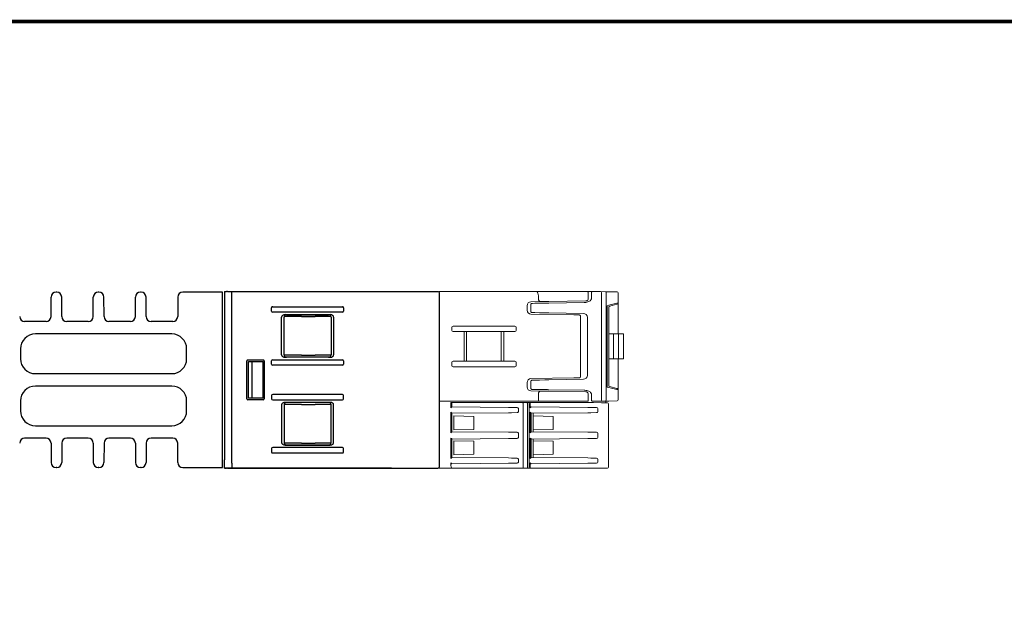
# Model space of a CAD drawing. Header units: millimetres. Extents: x -556 to 0, y 0 to 403.
# Tile 17 of 57: x -388 to -189, y 282 to 403. Entities that reach past the tile are written whole.
import ezdxf

# ---------------------------------------------------------------- set-up
doc = ezdxf.new("R2010")
doc.units = ezdxf.units.MM
doc.header["$LTSCALE"] = 2

# ---------------------------------------------------------------- blocks, each defined once
blk = doc.blocks.new('CGI0800-02')
for p, q in [((-381.44306731, 343.47194244), (-381.41539318, 347.43590496)), ((-380.28458245, 348.4289237), (-380.41541755, 348.4289237)), ((-379.25693269, 343.47194244), (-379.28460682, 347.43590496)), ((-372.94306731, 343.47194244), (-372.91539318, 347.43590496)), ((-371.78458245, 348.4289237), (-371.91541755, 348.4289237)), ((-370.75693269, 343.47194244), (-370.78460682, 347.43590496)), ((-364.44306731, 343.47194244), (-364.41539318, 347.43590496)), ((-363.28458245, 348.4289237), (-363.41541755, 348.4289237)), ((-362.25693269, 343.47194244), (-362.28460682, 347.43590496)), ((-355.9, 347.4289237), (-355.9, 343.4789237)), ((-346.9, 348.4289237), (-354.9, 348.4289237)), ((-346.9, 313.0289237), (-346.9, 348.4289237)), ((-382.44304294, 342.4789237), (-386.75695706, 342.4789237)), ((-373.94304294, 342.4789237), (-378.25695706, 342.4789237)), ((-365.44304294, 342.4789237), (-369.75695706, 342.4789237)), ((-356.9, 342.4789237), (-361.25695706, 342.4789237)), ((-357.1, 339.9789237), (-384.6, 339.9789237)), ((-387.6, 336.9789237), (-387.6, 334.9789237)), ((-354.1, 334.9789237), (-354.1, 336.9789237)), ((-384.6, 331.9789237), (-357.1, 331.9789237)), ((-357.1, 329.4789237), (-384.6, 329.4789237)), ((-387.6, 326.4789237), (-387.6, 324.4789237)), ((-354.1, 324.4789237), (-354.1, 326.4789237)), ((-384.6, 321.4789237), (-357.1, 321.4789237)), ((-382.44304294, 318.9789237), (-386.75695706, 318.9789237)), ((-381.44306731, 317.98590496), (-381.41539318, 314.02194244)), ((-379.25693269, 317.98590496), (-379.28460682, 314.02194244)), ((-373.94304294, 318.9789237), (-378.25695706, 318.9789237)), ((-372.94306731, 317.98590496), (-372.91539318, 314.02194244)), ((-370.75693269, 317.98590496), (-370.78460682, 314.02194244)), ((-365.44304294, 318.9789237), (-369.75695706, 318.9789237)), ((-364.44306731, 317.98590496), (-364.41539318, 314.02194244)), ((-362.25693269, 317.98590496), (-362.28460682, 314.02194244)), ((-356.9, 318.9789237), (-361.25695706, 318.9789237)), ((-355.9, 314.0289237), (-355.9, 317.9789237)), ((-380.28458245, 313.0289237), (-380.41541755, 313.0289237)), ((-371.78458245, 313.0289237), (-371.91541755, 313.0289237)), ((-363.28458245, 313.0289237), (-363.41541755, 313.0289237)), ((-354.9, 313.0289237), (-346.9, 313.0289237))]:
    blk.add_line(p, q)
at = {"extrusion": (1, 4.28626e-16, -2.22045e-16)}
blk.add_line((-346.9, 313.0289237), (-346.9, 348.4289237), dxfattribs=at)
at = {"extrusion": (1, 3.06162e-16, -2.22045e-16)}
for p, q in [((-346.47, 348.52892369), (-346.0992891, 348.52698264)), ((-346.47, 348.52892369), (-346.47, 346.8789237)), ((-345.8580153, 348.52571932), (-346.0992891, 348.52698264)), ((-345.8580153, 348.52571932), (-344.97, 348.52106964)), ((-344.97, 347.5289237), (-344.97, 348.5289237)), ((-344.97, 348.5289237), (-303.37, 348.5289237)), ((-344.97, 313.9289237), (-344.97, 347.5289237)), ((-303.91174689, 348.52892369), (-303.81182913, 348.52892369)), ((-303.17, 348.3289237), (-303.17, 313.1289237)), ((-346.47, 346.8789237), (-346.47, 346.37893055)), ((-346.47, 346.37893055), (-346.47, 334.6789237)), ((-336.75837505, 345.4789237), (-322.68162495, 345.4789237)), ((-336.97, 344.5741579), (-336.97, 345.28368949)), ((-322.68162495, 344.3789237), (-336.75837505, 344.3789237)), ((-330.97, 343.4789237), (-334.44772784, 343.4789237)), ((-334.26725649, 343.8789237), (-325.17274351, 343.8789237)), ((-333.96078911, 343.86533034), (-325.47959843, 343.8649428)), ((-330.97, 343.4789237), (-328.17, 343.4789237)), ((-324.99280514, 343.4789237), (-328.17, 343.4789237)), ((-322.47, 345.28368949), (-322.47, 344.5741579)), ((-334.97, 335.77585732), (-334.97, 343.38199007)), ((-334.46079292, 335.79247517), (-334.46079292, 343.36537222)), ((-324.97964031, 343.36493899), (-324.97964031, 335.7929084)), ((-324.47, 343.38199007), (-324.47, 335.77585732)), ((-330.97, 335.6789237), (-334.44772784, 335.6789237)), ((-330.97, 335.6789237), (-328.17, 335.6789237)), ((-324.99280514, 335.6789237), (-328.17, 335.6789237)), ((-346.47, 334.6789237), (-346.47, 326.7789237)), ((-341.97, 326.92891608), (-341.97, 334.52893131)), ((-338.66999238, 334.7289237), (-341.77000762, 334.7289237)), ((-341.75677049, 334.71568657), (-341.75775953, 334.71667561)), ((-341.64643566, 327.00113021), (-341.64643566, 334.45671718)), ((-341.64643566, 334.45671718), (-340.87, 334.42939026)), ((-340.87, 334.42939026), (-338.68439199, 334.40704427)), ((-340.87, 327.02845713), (-340.87, 334.42939026)), ((-338.68439199, 327.05080312), (-338.68439199, 334.40704427)), ((-338.47, 334.52893131), (-338.47, 326.92891608)), ((-336.97, 333.8741579), (-336.97, 334.58368949)), ((-336.75837505, 334.7789237), (-322.68162495, 334.7789237)), ((-322.68162495, 333.6789237), (-336.75837505, 333.6789237)), ((-325.17274351, 335.2789237), (-334.26725649, 335.2789237)), ((-325.47959843, 335.2929046), (-333.96078911, 335.29251706)), ((-322.47, 334.58368949), (-322.47, 333.8741579)), ((-336.97, 327.58368949), (-336.97, 326.8741579)), ((-322.68162495, 327.7789237), (-336.75837505, 327.7789237)), ((-322.47, 326.8741579), (-322.47, 327.58368949)), ((-346.47, 326.7789237), (-346.47, 315.07891684)), ((-338.66999238, 326.7289237), (-341.77000762, 326.7289237)), ((-340.87, 327.02845713), (-341.64643566, 327.00113021)), ((-338.68439199, 327.05080312), (-340.87, 327.02845713)), ((-336.75837505, 326.6789237), (-322.68162495, 326.6789237)), ((-334.97, 325.68199007), (-334.97, 318.07585732)), ((-334.46079292, 325.66537222), (-334.46079292, 318.09247517)), ((-330.97, 325.7789237), (-334.44772784, 325.7789237)), ((-325.17274351, 326.1789237), (-334.26725649, 326.1789237)), ((-325.47959843, 326.1649428), (-333.96078911, 326.16533034)), ((-330.97, 325.7789237), (-328.17, 325.7789237)), ((-324.99280514, 325.7789237), (-328.17, 325.7789237)), ((-324.97964031, 318.0929084), (-324.97964031, 325.66493899)), ((-324.47, 318.07585732), (-324.47, 325.68199007)), ((-330.97, 317.9789237), (-334.44772784, 317.9789237)), ((-333.96078911, 317.59251705), (-325.47959843, 317.59290459)), ((-330.97, 317.9789237), (-328.17, 317.9789237)), ((-324.99280514, 317.9789237), (-328.17, 317.9789237)), ((-336.97, 316.88368949), (-336.97, 316.1741579)), ((-322.68162495, 317.0789237), (-336.75837505, 317.0789237)), ((-336.75837505, 315.9789237), (-322.68162495, 315.9789237)), ((-334.26725649, 317.5789237), (-325.17274351, 317.5789237)), ((-322.47, 316.1741579), (-322.47, 316.88368949)), ((-346.47, 315.07891684), (-346.47, 314.5789237)), ((-346.47, 312.9289237), (-346.47, 314.5789237)), ((-344.97, 313.9289237), (-344.97, 312.9289237)), ((-346.47, 312.9289237), (-346.0992891, 312.93086475)), ((-345.8580153, 312.93212807), (-346.0992891, 312.93086475)), ((-345.8580153, 312.93212807), (-344.97, 312.93677775)), ((-344.97, 312.9289237), (-303.81174689, 312.9289237)), ((-303.81174689, 312.9289237), (-303.71182913, 312.9289237)), ((-303.71182913, 312.9289237), (-303.37, 312.9289237))]:
    blk.add_line(p, q, dxfattribs=at)
at = {"color": 0, "linetype": 'Continuous', "lineweight": 0, "extrusion": (1, -1.83697e-16, 0)}
for p, q in [((-303.17, 348.5289237), (-283.39245797, 348.5289237)), ((-303.17, 348.5289237), (-303.17, 347.7289237)), ((-303.17, 326.6289237), (-303.17, 347.7289237)), ((-281.47257236, 348.5289237), (-283.39245797, 348.5289237)), ((-283.20009434, 347.7289237), (-283.20009434, 347.00628366)), ((-281.09961124, 348.5289237), (-281.47257236, 348.5289237)), ((-273.64038876, 348.5289237), (-281.09961124, 348.5289237)), ((-272.3417455, 348.5289237), (-273.64038876, 348.5289237)), ((-273.14310726, 348.3289237), (-273.14310726, 347.16892128)), ((-272.50120971, 348.33307465), (-272.50120971, 347.15562)), ((-272.1994644, 348.53219435), (-272.2994644, 348.53306704)), ((-271.38272461, 348.52506677), (-272.1994644, 348.53219435)), ((-270.64632072, 348.51864027), (-271.38272461, 348.52506677)), ((-269.69189515, 348.51031112), (-270.64632072, 348.51864027)), ((-270.46396506, 326.63919951), (-270.46396506, 348.31864789)), ((-269.02468509, 348.50448847), (-269.69189515, 348.51031112)), ((-269.50953949, 348.31031874), (-269.50953949, 326.64752866)), ((-267.32293978, 348.48963756), (-269.02468509, 348.50448847)), ((-267.12468509, 346.26822526), (-267.12468509, 348.28964518)), ((-285.47, 344.78490177), (-285.47, 345.67294564)), ((-284.74897058, 344.6030199), (-284.74897018, 345.8548275)), ((-284.68396193, 346.4728238), (-282.72783694, 346.50696809)), ((-284.43414544, 346.1554473), (-284.35893823, 346.15676004)), ((-284.35893823, 346.15676004), (-283.89650287, 346.16483188)), ((-283.89650287, 346.16483188), (-282.988173, 346.18068684)), ((-282.988173, 346.18068684), (-281.9239511, 346.1992629)), ((-281.2773656, 346.53228616), (-282.59959414, 346.50920657)), ((-281.9239511, 346.1992629), (-281.37157387, 346.20890468)), ((-281.37157387, 346.20890468), (-281.06067748, 346.2143314)), ((-281.09088504, 346.53554119), (-281.2773656, 346.53228616)), ((-273.63166256, 346.6657424), (-281.09088504, 346.53554119)), ((-281.06067748, 346.2143314), (-273.93433456, 346.33872218)), ((-273.44518199, 346.66899743), (-273.63166256, 346.6657424)), ((-269.02468509, 345.76421283), (-269.30802128, 345.68905232)), ((-269.30802128, 345.68905232), (-269.30802128, 329.26879508)), ((-267.12468509, 346.26822526), (-269.02468509, 345.76421283)), ((-268.8023308, 345.58850335), (-267.34703938, 345.97844751)), ((-267.12468509, 339.9789237), (-267.12468509, 345.65436367)), ((-276.05883984, 343.83447155), (-284.68396193, 343.98502361)), ((-284.35893823, 344.30108736), (-284.43414607, 344.30240011)), ((-283.89650287, 344.29301552), (-284.35893823, 344.30108736)), ((-282.988173, 344.27716056), (-283.89650287, 344.29301552)), ((-281.9239511, 344.2585845), (-282.988173, 344.27716056)), ((-281.37157387, 344.24894272), (-281.9239511, 344.2585845)), ((-281.06067748, 344.243516), (-281.37157387, 344.24894272)), ((-274.11072316, 344.1222041), (-281.06067748, 344.243516)), ((-275.7973059, 343.82990646), (-276.05883984, 343.83447155)), ((-274.98532936, 343.81573335), (-275.7973059, 343.82990646)), ((-274.69604789, 343.61310999), (-274.69603679, 331.3447376)), ((-269.02468509, 345.2987256), (-269.02468509, 340.55540224)), ((-287.94935223, 341.57892371), (-300.39064777, 341.57892371)), ((-273.32468509, 331.63552146), (-273.32468509, 343.32232594)), ((-300.67, 341.38136176), (-300.67, 340.67648565)), ((-300.39064777, 340.47892371), (-298.17, 340.47892371)), ((-298.17, 340.47892371), (-297.6612738, 340.4701975)), ((-298.17, 340.47892371), (-298.17, 334.47892369)), ((-297.65603583, 340.46495954), (-297.6612738, 340.4701975)), ((-297.65603583, 340.46495954), (-297.65603574, 334.49288795)), ((-290.68396417, 340.46495954), (-297.65603583, 340.46495954)), ((-290.68396426, 334.49288795), (-290.68396417, 340.46495954)), ((-290.6787262, 340.4701975), (-290.68396417, 340.46495954)), ((-290.6787262, 340.4701975), (-290.17, 340.47892371)), ((-290.17, 334.47892369), (-290.17, 340.47892371)), ((-290.17, 340.47892371), (-287.94935223, 340.47892371)), ((-287.67, 340.67648565), (-287.67, 341.38136176)), ((-269.02468509, 340.55540224), (-269.02468509, 334.40244516)), ((-269.02468509, 339.9789237), (-268.02468509, 339.9789237)), ((-268.02468509, 339.9789237), (-267.02468509, 339.9789237)), ((-268.02468509, 339.9789237), (-268.02468509, 339.7789237)), ((-268.02468509, 339.7789237), (-268.02468509, 335.1789237)), ((-267.02468509, 339.9789237), (-267.02468509, 334.9789237)), ((-267.02468509, 339.9789237), (-266.12468509, 339.9789237)), ((-266.02468509, 339.8789237), (-266.02468509, 335.0789237)), ((-300.67, 333.57648564), (-300.67, 334.28136175)), ((-300.39064777, 334.47892369), (-298.17, 334.47892369)), ((-297.6612738, 334.4876499), (-298.17, 334.47892369)), ((-297.65603574, 334.49288795), (-297.6612738, 334.4876499)), ((-297.65603574, 334.49289512), (-290.68396426, 334.49289512)), ((-297.65603574, 334.49288795), (-290.68396426, 334.49288795)), ((-290.6787262, 334.4876499), (-290.68396426, 334.49288795)), ((-290.17, 334.47892369), (-290.6787262, 334.4876499)), ((-290.17, 334.47892369), (-287.94935223, 334.47892369)), ((-287.67, 334.28136175), (-287.67, 333.57648564)), ((-269.02468509, 334.9789237), (-268.02468509, 334.9789237)), ((-269.02468509, 329.63583117), (-269.02468509, 334.40244516)), ((-268.02468509, 334.9789237), (-268.02468509, 335.1789237)), ((-267.02468509, 334.9789237), (-268.02468509, 334.9789237)), ((-267.12468509, 329.30348373), (-267.12468509, 334.9789237)), ((-266.12468509, 334.9789237), (-267.02468509, 334.9789237)), ((-287.94935223, 333.37892369), (-300.39064777, 333.37892369)), ((-285.47, 329.28490176), (-285.47, 330.17294563)), ((-284.74897563, 329.10301999), (-284.74897523, 330.35482742)), ((-284.68396193, 330.97282379), (-276.05883984, 331.12337585)), ((-284.35893823, 330.65676004), (-284.43415072, 330.6554472)), ((-283.89650287, 330.66483188), (-284.35893823, 330.65676004)), ((-282.988173, 330.68068684), (-283.89650287, 330.66483188)), ((-281.9239511, 330.6992629), (-282.988173, 330.68068684)), ((-281.37157387, 330.70890468), (-281.9239511, 330.6992629)), ((-281.06067748, 330.7143314), (-281.37157387, 330.70890468)), ((-274.11072316, 330.8356433), (-281.06067748, 330.7143314)), ((-276.05883984, 331.12337585), (-275.7973059, 331.12794094)), ((-275.7973059, 331.12794094), (-274.98531649, 331.14211427)), ((-282.72783694, 328.45087931), (-284.68396193, 328.4850236)), ((-284.43415135, 328.80240021), (-284.35893823, 328.80108736)), ((-284.35893823, 328.80108736), (-283.89650287, 328.79301552)), ((-283.89650287, 328.79301552), (-282.988173, 328.77716056)), ((-283.20009434, 326.6289237), (-283.20009434, 327.95156374)), ((-282.988173, 328.77716056), (-281.9239511, 328.7585845)), ((-281.2773656, 328.42556124), (-282.59959414, 328.44864083)), ((-281.9239511, 328.7585845), (-281.37157387, 328.74894272)), ((-281.37157387, 328.74894272), (-281.06067748, 328.743516)), ((-281.09088504, 328.42230621), (-281.2773656, 328.42556124)), ((-273.63166256, 328.292105), (-281.09088504, 328.42230621)), ((-281.06067748, 328.743516), (-273.93433456, 328.61912522)), ((-273.44518199, 328.28884997), (-273.63166256, 328.292105)), ((-273.14310726, 326.6289237), (-273.14310726, 327.78892612)), ((-272.50120971, 327.8022274), (-272.50120971, 326.62477275)), ((-269.30802128, 329.26879508), (-269.02468509, 329.19363457)), ((-269.02468509, 329.19363457), (-267.12468509, 328.68962214)), ((-267.34703938, 328.97939989), (-268.8023308, 329.36934405)), ((-267.12468509, 326.66820222), (-267.12468509, 328.68962214)), ((-303.17, 326.6289237), (-303.17, 326.4289237)), ((-303.17, 326.4289237), (-283.08576766, 326.4289237)), ((-303.17, 326.4289237), (-303.17, 326.3289237)), ((-303.17, 326.1289237), (-303.17, 326.3289237)), ((-303.17, 326.1289237), (-303.17, 325.9289237)), ((-303.17, 313.7289237), (-303.17, 325.9289237)), ((-300.420436, 326.1289237), (-300.83459382, 326.1289237)), ((-300.83284851, 325.9289237), (-300.83284851, 325.06649161)), ((-300.64140865, 325.25754321), (-300.64140865, 325.9289237)), ((-286.44519098, 326.1289237), (-300.420436, 326.1289237)), ((-286.37504509, 326.1289237), (-286.44519098, 326.1289237)), ((-285.5018517, 326.1289237), (-286.37504509, 326.1289237)), ((-286.23300802, 313.1289237), (-286.23300802, 325.9289237)), ((-285.27, 326.1289237), (-285.5018517, 326.1289237)), ((-285.35981462, 313.1289237), (-285.35981462, 325.9289237)), ((-284.83951587, 326.1289237), (-285.27, 326.1289237)), ((-285.07, 313.1289237), (-285.07, 325.9289237)), ((-284.420436, 326.1289237), (-284.83951587, 326.1289237)), ((-284.83777057, 325.9289237), (-284.83777057, 325.06653456)), ((-272.06825469, 326.1289237), (-284.420436, 326.1289237)), ((-283.08576766, 326.4289237), (-281.47257236, 326.4289237)), ((-281.47257236, 326.4289237), (-281.09961124, 326.4289237)), ((-281.09961124, 326.4289237), (-273.64038876, 326.4289237)), ((-273.64038876, 326.4289237), (-273.26742764, 326.4289237)), ((-272.2994644, 326.42478036), (-272.1994644, 326.42565305)), ((-272.1994644, 326.42565305), (-271.38272461, 326.43278063)), ((-270.44170049, 326.10053209), (-272.06825456, 326.1289237)), ((-271.38272461, 326.43278063), (-270.64632072, 326.43920713)), ((-270.64632072, 326.43920713), (-269.69189515, 326.44753628)), ((-270.37155461, 326.09930769), (-270.44170049, 326.10053209)), ((-269.49836122, 326.08406604), (-270.37155461, 326.09930769)), ((-269.69189515, 326.44753628), (-269.02468509, 326.45335893)), ((-269.62, 326.08618926), (-269.62, 326.4481637)), ((-269.26650952, 326.08001906), (-269.49836122, 326.08406604)), ((-269.07, 325.88004952), (-269.07, 313.1289237)), ((-269.02468509, 326.45335893), (-267.32293978, 326.46820984)), ((-300.83284851, 324.19135579), (-300.83284851, 320.06649161)), ((-300.64140865, 320.25754321), (-300.64140865, 324.00030419)), ((-289.1847146, 325.16483227), (-300.62705737, 325.26468808)), ((-300.62705737, 323.99315932), (-289.1847146, 324.09301513)), ((-288.62601041, 325.15995653), (-289.1847146, 325.16483227)), ((-289.1847146, 324.09301513), (-288.62601041, 324.09789087)), ((-287.5035721, 325.15016116), (-288.62601041, 325.15995653)), ((-288.62601041, 324.09789087), (-287.5035721, 324.10768624)), ((-287.22, 324.94891302), (-287.22, 324.30893438)), ((-284.83777057, 324.19131284), (-284.83777057, 320.06653456)), ((-284.64633071, 320.25758616), (-284.64633071, 324.00026124)), ((-273.20320236, 325.16499361), (-284.63197942, 325.26473104)), ((-284.63197942, 323.99311636), (-273.20320236, 324.09285379)), ((-284.26661295, 323.43521685), (-284.26661295, 323.99630487)), ((-272.64449817, 325.16011787), (-273.20320236, 325.16499361)), ((-273.20320236, 324.09285379), (-272.64449817, 324.09772953)), ((-271.5035721, 325.15016116), (-272.64449817, 325.16011787)), ((-272.64449817, 324.09772953), (-271.5035721, 324.10768624)), ((-271.22, 324.94891302), (-271.22, 324.30893438)), ((-300.26995831, 320.62254294), (-300.26995831, 323.43530446)), ((-300.26995831, 323.43530446), (-300.26661295, 323.43521685)), ((-296.19, 323.32846292), (-300.26661295, 323.43521685)), ((-296.19, 323.32846292), (-296.19, 320.72938448)), ((-284.26995831, 323.43530446), (-284.26661295, 323.43521685)), ((-284.26995831, 320.62254294), (-284.26995831, 323.43530446)), ((-280.19, 323.32846292), (-284.26661295, 323.43521685)), ((-280.19, 323.32846292), (-280.19, 320.72938448)), ((-289.1847146, 320.16483227), (-300.62705737, 320.26468808)), ((-300.26661295, 320.62263055), (-300.26995831, 320.62254294)), ((-296.19, 320.72938448), (-300.26661295, 320.62263055)), ((-288.62601041, 320.15995653), (-289.1847146, 320.16483227)), ((-287.5035721, 320.15016116), (-288.62601041, 320.15995653)), ((-287.22, 319.94891302), (-287.22, 319.10893438)), ((-273.20320236, 320.16499361), (-284.63197942, 320.26473104)), ((-284.26661295, 320.62263055), (-284.26995831, 320.62254294)), ((-280.19, 320.72938448), (-284.26661295, 320.62263055)), ((-284.26661295, 320.26154253), (-284.26661295, 320.62263055)), ((-272.64449817, 320.16011787), (-273.20320236, 320.16499361)), ((-271.5035721, 320.15016116), (-272.64449817, 320.16011787)), ((-271.22, 319.94891302), (-271.22, 319.10893438)), ((-300.83284851, 318.99135579), (-300.83284851, 314.86649161)), ((-300.64140865, 315.05754321), (-300.64140865, 318.80030419)), ((-300.62705737, 318.79315932), (-289.1847146, 318.89301513)), ((-300.26995831, 315.62254294), (-300.26995831, 318.43530446)), ((-300.26995831, 318.43530446), (-300.26661295, 318.43521685)), ((-296.19, 318.32846292), (-300.26661295, 318.43521685)), ((-296.19, 318.32846292), (-296.19, 315.72938448)), ((-289.1847146, 318.89301513), (-288.62601041, 318.89789087)), ((-288.62601041, 318.89789087), (-287.5035721, 318.90768624)), ((-284.83777057, 318.99131284), (-284.83777057, 314.86653456)), ((-284.64633071, 315.05758616), (-284.64633071, 318.80026124)), ((-284.63197942, 318.79311636), (-273.20320236, 318.89285379)), ((-284.26995831, 318.43530446), (-284.26661295, 318.43521685)), ((-284.26995831, 315.62254294), (-284.26995831, 318.43530446)), ((-284.26661295, 318.43521685), (-284.26661295, 318.79630487)), ((-280.19, 318.32846292), (-284.26661295, 318.43521685)), ((-280.19, 318.32846292), (-280.19, 315.72938448)), ((-273.20320236, 318.89285379), (-272.64449817, 318.89772953)), ((-272.64449817, 318.89772953), (-271.5035721, 318.90768624)), ((-300.26661295, 315.62263055), (-300.26995831, 315.62254294)), ((-296.19, 315.72938448), (-300.26661295, 315.62263055)), ((-284.26661295, 315.62263055), (-284.26995831, 315.62254294)), ((-280.19, 315.72938448), (-284.26661295, 315.62263055)), ((-284.26661295, 315.06154253), (-284.26661295, 315.62263055)), ((-303.17, 313.7289237), (-303.17, 312.9289237)), ((-300.83284851, 313.99135579), (-300.83284851, 313.7289237)), ((-289.1847146, 314.96483227), (-300.62705737, 315.06468808)), ((-300.62705737, 313.79315932), (-289.1847146, 313.89301513)), ((-288.62601041, 314.95995653), (-289.1847146, 314.96483227)), ((-289.1847146, 313.89301513), (-288.62601041, 313.89789087)), ((-287.5035721, 314.95016116), (-288.62601041, 314.95995653)), ((-288.62601041, 313.89789087), (-287.5035721, 313.90768624)), ((-287.22, 314.10893438), (-287.22, 314.74891302)), ((-284.83777057, 313.99131284), (-284.83777057, 313.1289237)), ((-273.20320236, 314.96499361), (-284.63197942, 315.06473104)), ((-284.63197942, 313.79311636), (-273.20320236, 313.89285379)), ((-272.64449817, 314.96011787), (-273.20320236, 314.96499361)), ((-273.20320236, 313.89285379), (-272.64449817, 313.89772953)), ((-271.5035721, 314.95016116), (-272.64449817, 314.96011787)), ((-272.64449817, 313.89772953), (-271.5035721, 313.90768624)), ((-271.22, 314.10893438), (-271.22, 314.74891302)), ((-303.17, 312.9289237), (-300.67344135, 312.9289237)), ((-300.67344135, 312.9289237), (-300.420436, 312.9289237)), ((-300.420436, 312.9289237), (-286.44519098, 312.9289237)), ((-286.44519098, 312.9289237), (-286.37504509, 312.9289237)), ((-286.37504509, 312.9289237), (-285.5018517, 312.9289237)), ((-285.5018517, 312.9289237), (-285.27, 312.9289237)), ((-285.27, 312.9289237), (-284.83951587, 312.9289237)), ((-284.83951587, 312.9289237), (-284.420436, 312.9289237)), ((-284.420436, 312.9289237), (-270.44519098, 312.9289237)), ((-270.44519098, 312.9289237), (-270.37504509, 312.9289237)), ((-270.37504509, 312.9289237), (-269.5018517, 312.9289237)), ((-269.5018517, 312.9289237), (-269.27, 312.9289237))]:
    blk.add_line(p, q, dxfattribs=at)
at = {"extrusion": (1, -1.83697e-16, 2.22045e-16)}
blk.add_line((-312.8, 312.9289237), (-346.47, 312.9289237), dxfattribs=at)
at = {"const_width": 0.76}
blk.add_lwpolyline([(0, 0), (0, 403), (-556, 403), (-556, 0)], close=True, dxfattribs=at)
for centre, radius, start, end in [((-380.41541755, 347.4289237), 1, 90, 179.6), ((-380.28458245, 347.4289237), 1, 0.4, 90), ((-371.91541755, 347.4289237), 1, 90, 179.6), ((-371.78458245, 347.4289237), 1, 0.4, 90), ((-363.41541755, 347.4289237), 1, 90, 179.6), ((-363.28458245, 347.4289237), 1, 0.4, 90), ((-354.9, 347.4289237), 1, 90, 180), ((-386.75695706, 343.4789237), 1, 180.4, 270), ((-382.44304294, 343.4789237), 1, 270, 359.6), ((-378.25695706, 343.4789237), 1, 180.4, 270), ((-373.94304294, 343.4789237), 1, 270, 359.6), ((-369.75695706, 343.4789237), 1, 180.4, 270), ((-365.44304294, 343.4789237), 1, 270, 359.6), ((-361.25695706, 343.4789237), 1, 180.4, 270), ((-356.9, 343.4789237), 1, 270, 0), ((-384.6, 336.9789237), 3, 90, 180), ((-357.1, 336.9789237), 3, 0, 90), ((-384.6, 334.9789237), 3, 180, 270), ((-357.1, 334.9789237), 3, 270, 0), ((-384.6, 326.4789237), 3, 90, 180), ((-357.1, 326.4789237), 3, 0, 90), ((-384.6, 324.4789237), 3, 180, 270), ((-357.1, 324.4789237), 3, 270, 0), ((-386.75695706, 317.9789237), 1, 90, 179.6), ((-382.44304294, 317.9789237), 1, 0.4, 90), ((-378.25695706, 317.9789237), 1, 90, 179.6), ((-373.94304294, 317.9789237), 1, 0.4, 90), ((-369.75695706, 317.9789237), 1, 90, 179.6), ((-365.44304294, 317.9789237), 1, 0.4, 90), ((-361.25695706, 317.9789237), 1, 90, 179.6), ((-356.9, 317.9789237), 1, 0, 90), ((-380.41541755, 314.0289237), 1, 180.4, 270), ((-380.28458245, 314.0289237), 1, 270, 359.6), ((-371.91541755, 314.0289237), 1, 180.4, 270), ((-371.78458245, 314.0289237), 1, 270, 359.6), ((-363.41541755, 314.0289237), 1, 180.4, 270), ((-363.28458245, 314.0289237), 1, 270, 359.6), ((-354.9, 314.0289237), 1, 180, 270)]:
    blk.add_arc(centre, radius, start, end)
at = {"extrusion": (-1.60812e-16, -2.22045e-16, -1)}
for centre, start, end in [((303.37, 348.3289237), 90, 180), ((303.37, 313.1289237), 180, 270)]:
    blk.add_arc(centre, 0.2, start, end, dxfattribs=at)
at = {"color": 0, "linetype": 'Continuous', "lineweight": 0}
for centre, radius, start, end in [((-272.30120971, 348.33307465), 0.2, 89.5, 180), ((-267.32468509, 348.28964518), 0.2, 0, 89.5), ((-284.67, 345.67294564), 0.8, 91, 180), ((-268.72468509, 345.2987256), 0.3, 105, 180), ((-267.42468509, 346.26822526), 0.3, 285, 0), ((-284.67, 344.78490177), 0.8, 180, 269), ((-274.12468509, 343.32232594), 0.8, 0, 89), ((-266.12468509, 339.8789237), 0.1, 0, 90), ((-266.12468509, 335.0789237), 0.1, 270, 0), ((-274.12468509, 331.63552146), 0.8, 271, 0), ((-284.67, 330.17294563), 0.8, 91, 180), ((-268.72468509, 329.6591218), 0.3, 180, 255), ((-284.67, 329.28490176), 0.8, 180, 269), ((-267.42468509, 328.68962214), 0.3, 0, 75), ((-285.27, 325.9289237), 0.2, 0, 90), ((-272.30120971, 326.62477275), 0.2, 180, 270.5), ((-269.27, 325.88004952), 0.2, 0, 89), ((-267.32468509, 326.66820222), 0.2, 270.5, 0), ((-285.27, 313.1289237), 0.2, 270, 0), ((-269.27, 313.1289237), 0.2, 270, 0)]:
    blk.add_arc(centre, radius, start, end, dxfattribs=at)
for centre, major_axis, ratio, start_param, end_param in [((-273.26742764, 348.3289237), (0, 0.2), 0.6216018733, 4.7123889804, 6.2831853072), ((-270.64806603, 348.31864789), (0.00174531, 0.19999238), 0.9204995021, 4.7204218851, 6.2831853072), ((-269.69364046, 348.31031874), (0.00174531, 0.19999238), 0.9204995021, 4.7204218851, 6.2831853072), ((-273.4539082, 347.16892128), (0.0087262, -0.49992385), 0.6215437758, 0, 1.5599476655), ((-267.42468509, 346.26310875), (0.3, 0), 0.9955859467, 5.0396267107, 6.2831853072), ((-300.38715729, 341.37889324), (-0.28282117, 0.00493666), 0.7070529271, 4.7370710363, 6.2955263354), ((-287.95284271, 341.37889324), (0.28282117, 0.00493666), 0.7070529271, 6.270844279, 7.829299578), ((-300.38715729, 340.67895417), (-0.28282117, -0.00493666), 0.7070529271, 6.270844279, 7.829299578), ((-287.95284271, 340.67895417), (0.28282117, -0.00493666), 0.7070529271, 4.7370710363, 6.2955263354), ((-300.38715729, 334.27889323), (-0.28282117, 0.00493666), 0.7070529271, 4.7370710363, 6.2955263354), ((-300.38715729, 333.57895416), (-0.28282117, -0.00493666), 0.7070529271, 6.270844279, 7.829299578), ((-287.95284271, 334.27889323), (0.28282117, 0.00493666), 0.7070529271, 6.270844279, 7.829299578), ((-287.95284271, 333.57895416), (0.28282117, -0.00493666), 0.7070529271, 4.7370710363, 6.2955263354), ((-273.4539082, 327.78892612), (0.0087262, 0.49992385), 0.6215437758, 4.7232376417, 6.2831853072), ((-267.42468509, 328.69473865), (0.3, 0), 0.9955859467, 0, 1.2435585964), ((-300.83459382, 325.9289237), (0, 0.2), 0.9659258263, 4.7123889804, 6.2831853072), ((-300.83459382, 325.9289237), (0, 0.2), 0.0087265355, 4.7123889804, 6.2831853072), ((-286.37504509, 325.9289237), (0, 0.2), 0.7101853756, 4.7123889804, 6.2831853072), ((-285.5018517, 325.9289237), (0, 0.2), 0.7101853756, 4.7123889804, 6.2831853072), ((-284.83951587, 325.9289237), (0, 0.2), 0.0087265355, 4.7123889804, 6.2831853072), ((-273.26742764, 326.6289237), (0, -0.2), 0.6216018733, 0, 1.5707963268), ((-270.64806603, 326.63919951), (0.00174531, -0.19999238), 0.9204995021, 0, 1.5627634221), ((-269.69364046, 326.64752866), (0.00174531, -0.19999238), 0.9204995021, 0, 1.5627634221), ((-300.83459382, 325.06649161), (0.19999813, 0.19826039), 0.0043631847, 4.7167903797, 6.0170606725), ((-300.83459382, 324.19135579), (-0.19999813, 0.19826039), 0.0043631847, 3.4077172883, 4.707987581), ((-300.62705328, 325.06468043), (0.0001401, -0.2000082), 0.2685755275, 3.1390606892, 3.4095105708), ((-300.62705328, 324.19316697), (-0.0001401, -0.2000082), 0.2685755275, 6.01526739, 6.2857172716), ((-287.50533277, 324.95016891), (0.28532753, -0.00246884), 0.7009226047, 0.0060647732, 1.5706904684), ((-287.50533277, 324.30767849), (0.28532753, 0.00246884), 0.7009226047, 4.7124948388, 6.277120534), ((-284.83951587, 325.06653456), (0.19999813, 0.19826039), 0.0043631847, 4.7167903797, 6.0170606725), ((-284.83951587, 324.19131284), (-0.19999813, 0.19826039), 0.0043631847, 3.4077172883, 4.707987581), ((-284.63197533, 325.06472339), (0.0001401, -0.2000082), 0.2685755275, 3.1390606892, 3.4095105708), ((-284.63197533, 324.19312401), (-0.0001401, -0.2000082), 0.2685755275, 6.01526739, 6.2857172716), ((-271.50533277, 324.95016891), (0.28532753, -0.00246884), 0.7009226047, 0.0060647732, 1.5706904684), ((-271.50533277, 324.30767849), (0.28532753, 0.00246884), 0.7009226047, 4.7124948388, 6.277120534), ((-300.83459382, 320.06649161), (0.19999813, 0.19826039), 0.0043631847, 4.7167903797, 6.0170606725), ((-300.62705328, 320.06468043), (0.0001401, -0.2000082), 0.2685755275, 3.1390606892, 3.4095105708), ((-287.50533277, 319.95016891), (0.28532753, -0.00246884), 0.7009226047, 0.0060647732, 1.5706904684), ((-284.83951587, 320.06653456), (0.19999813, 0.19826039), 0.0043631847, 4.7167903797, 6.0170606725), ((-284.63197533, 320.06472339), (0.0001401, -0.2000082), 0.2685755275, 3.1390606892, 3.4095105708), ((-271.50533277, 319.95016891), (0.28532753, -0.00246884), 0.7009226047, 0.0060647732, 1.5706904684), ((-300.83459382, 318.99135579), (-0.19999813, 0.19826039), 0.0043631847, 3.4077172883, 4.707987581), ((-300.62705328, 318.99316697), (-0.0001401, -0.2000082), 0.2685755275, 6.01526739, 6.2857172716), ((-287.50533277, 319.10767849), (0.28532753, 0.00246884), 0.7009226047, 4.7124948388, 6.277120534), ((-284.83951587, 318.99131284), (-0.19999813, 0.19826039), 0.0043631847, 3.4077172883, 4.707987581), ((-284.63197533, 318.99312401), (-0.0001401, -0.2000082), 0.2685755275, 6.01526739, 6.2857172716), ((-271.50533277, 319.10767849), (0.28532753, 0.00246884), 0.7009226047, 4.7124948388, 6.277120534), ((-300.83459382, 314.86649161), (0.19999813, 0.19826039), 0.0043631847, 4.7167903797, 6.0170606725), ((-300.83459382, 313.99135579), (0.19999813, -0.19826039), 0.0043631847, 0.2661246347, 1.5663949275), ((-300.67344135, 313.7289237), (0, -0.8), 0.1992589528, 4.7123889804, 6.2831853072), ((-300.62705328, 314.86468043), (0.0001401, -0.2000082), 0.2685755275, 3.1390606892, 3.4095105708), ((-300.62705328, 313.99316697), (0.0001401, 0.2000082), 0.2685755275, 2.8736747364, 3.144124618), ((-287.50533277, 314.75016891), (0.28532753, -0.00246884), 0.7009226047, 0.0060647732, 1.5706904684), ((-287.50533277, 314.10767849), (0.28532753, 0.00246884), 0.7009226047, 4.7124948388, 6.277120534), ((-284.83951587, 314.86653456), (0.19999813, 0.19826039), 0.0043631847, 4.7167903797, 6.0170606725), ((-284.83951587, 313.99131284), (-0.19999813, 0.19826039), 0.0043631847, 3.4077172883, 4.707987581), ((-284.63197533, 314.86472339), (0.0001401, -0.2000082), 0.2685755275, 3.1390606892, 3.4095105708), ((-284.63197533, 313.99312401), (-0.0001401, -0.2000082), 0.2685755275, 6.01526739, 6.2857172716), ((-271.50533277, 314.75016891), (0.28532753, -0.00246884), 0.7009226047, 0.0060647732, 1.5706904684), ((-271.50533277, 314.10767849), (0.28532753, 0.00246884), 0.7009226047, 4.7124948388, 6.277120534), ((-286.37504509, 313.1289237), (0, -0.2), 0.7101853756, 0, 1.5707963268), ((-285.5018517, 313.1289237), (0, -0.2), 0.7101853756, 0, 1.5707963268), ((-284.83951587, 313.1289237), (0, -0.2), 0.0087265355, 0, 1.5707963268)]:
    blk.add_ellipse(centre, major_axis=major_axis, ratio=ratio, start_param=start_param, end_param=end_param, dxfattribs=at)
for centre, major_axis, ratio, start_param, end_param in [((-336.75272792, 345.27847975), (-0.21504472, 0.03377424), 0.9187764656, 4.8816938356, 6.4264961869), ((-322.68727208, 345.27847975), (0.21504472, 0.03377424), 0.9187764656, 6.1398744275, 7.6846767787), ((-336.75272792, 344.57936765), (-0.21504472, -0.03377424), 0.9187764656, 6.1398744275, 7.6846767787), ((-334.26289322, 343.37890466), (-0.70709332, 0.00617071), 0.7070933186, 4.7247302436, 6.2893559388), ((-333.96075103, 343.3653113), (-0.41101197, 0.28483708), 0.9998698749, 5.3184262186, 6.889146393), ((-325.4796365, 343.36492376), (0.1448977, 0.47856661), 0.9999450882, 5.0064043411, 6.5771245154), ((-325.17710678, 343.37890466), (0.70709332, 0.00617071), 0.7070933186, 6.2770146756, 7.8416403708), ((-322.68727208, 344.57936765), (0.21504472, -0.03377424), 0.9187764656, 4.8816938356, 6.4264961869), ((-334.26289322, 335.77894274), (-0.70709332, -0.00617071), 0.7070933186, 6.2770146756, 7.8416403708), ((-333.96075103, 335.7925361), (-0.41101197, -0.28483708), 0.9998698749, 5.6772242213, 7.2479443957), ((-325.4796365, 335.79292363), (0.1448977, -0.47856661), 0.9999450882, 5.9892460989, 7.5599662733), ((-325.17710678, 335.77894274), (0.70709332, -0.00617071), 0.7070933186, 4.7247302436, 6.2893559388), ((-341.76999238, 334.52891608), (-0.14143213, 0.14143213), 0.9999238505, 5.49782522, 7.0685453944), ((-338.67000762, 334.52891608), (0.14143213, 0.14143213), 0.9999238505, 5.49782522, 7.0685453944), ((-336.75272792, 334.57847975), (-0.21504472, 0.03377424), 0.9187764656, 4.8816938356, 6.4264961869), ((-336.75272792, 333.87936765), (-0.21504472, -0.03377424), 0.9187764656, 6.1398744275, 7.6846767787), ((-322.68727208, 334.57847975), (0.21504472, 0.03377424), 0.9187764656, 6.1398744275, 7.6846767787), ((-322.68727208, 333.87936765), (0.21504472, -0.03377424), 0.9187764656, 4.8816938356, 6.4264961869), ((-336.75272792, 327.57847974), (-0.21504472, 0.03377424), 0.9187764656, 4.8816938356, 6.4264961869), ((-322.68727208, 327.57847974), (0.21504472, 0.03377424), 0.9187764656, 6.1398744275, 7.6846767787), ((-341.76999238, 326.92893131), (-0.14143213, -0.14143213), 0.9999238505, 5.49782522, 7.0685453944), ((-338.67000762, 326.92893131), (0.14143213, -0.14143213), 0.9999238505, 5.49782522, 7.0685453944), ((-336.75272792, 326.87936765), (-0.21504472, -0.03377424), 0.9187764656, 6.1398744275, 7.6846767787), ((-334.26289322, 325.67890466), (-0.70709332, 0.00617071), 0.7070933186, 4.7247302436, 6.2893559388), ((-333.96075103, 325.6653113), (-0.41101197, 0.28483708), 0.9998698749, 5.3184262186, 6.889146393), ((-325.4796365, 325.66492376), (0.1448977, 0.47856661), 0.9999450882, 5.0064043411, 6.5771245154), ((-325.17710678, 325.67890466), (0.70709332, 0.00617071), 0.7070933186, 6.2770146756, 7.8416403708), ((-322.68727208, 326.87936765), (0.21504472, -0.03377424), 0.9187764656, 4.8816938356, 6.4264961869), ((-334.26289322, 318.07894273), (-0.70709332, -0.00617071), 0.7070933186, 6.2770146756, 7.8416403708), ((-333.96075103, 318.09253609), (-0.41101197, -0.28483708), 0.9998698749, 5.6772242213, 7.2479443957), ((-325.4796365, 318.09292363), (0.1448977, -0.47856661), 0.9999450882, 5.9892460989, 7.5599662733), ((-325.17710678, 318.07894273), (0.70709332, -0.00617071), 0.7070933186, 4.7247302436, 6.2893559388), ((-336.75272792, 316.87847974), (-0.21504472, 0.03377424), 0.9187764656, 4.8816938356, 6.4264961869), ((-336.75272792, 316.17936765), (-0.21504472, -0.03377424), 0.9187764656, 6.1398744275, 7.6846767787), ((-322.68727208, 316.87847974), (0.21504472, 0.03377424), 0.9187764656, 6.1398744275, 7.6846767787), ((-322.68727208, 316.17936765), (0.21504472, -0.03377424), 0.9187764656, 4.8816938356, 6.4264961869)]:
    blk.add_ellipse(centre, major_axis=major_axis, ratio=ratio, start_param=start_param, end_param=end_param)
for points, knots in [([(-283.354362, 348.3289237), (-283.37849948, 348.3683739), (-283.39359642, 348.40681294), (-283.40817392, 348.46785622), (-283.40910385, 348.48994735), (-283.40470025, 348.52074798), (-283.39908975, 348.52874636), (-283.39260137, 348.52892273), (-283.39252972, 348.5289237), (-283.39245797, 348.5289237)], [2.2303403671, 2.2303403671, 2.2303403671, 2.2303403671, 2.46404478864, 2.46404478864, 2.66646499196, 2.66646499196, 2.87726116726, 2.87726116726, 2.87961157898, 2.87961157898, 2.87961157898, 2.87961157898]), ([(-283.354362, 348.3289237), (-283.34509895, 348.31378421), (-283.33615555, 348.2980104), (-283.29186707, 348.21381867), (-283.25833316, 348.12740733), (-283.21231299, 347.93527506), (-283.20009434, 347.82944829), (-283.20009434, 347.7289237)], [-0.67540330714, -0.67540330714, -0.67540330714, -0.67540330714, -0.60314757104, -0.60314757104, -0.30157378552, -0.30157378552, 0, 0, 0, 0]), ([(-284.74897018, 345.8548275), (-284.74897016, 345.89168778), (-284.74174498, 345.92807908), (-284.71345612, 345.99748602), (-284.69229851, 346.02951462), (-284.63757166, 346.08607287), (-284.60384441, 346.10941276), (-284.54602715, 346.13534253), (-284.52436223, 346.14248748), (-284.47982672, 346.15236233), (-284.45702304, 346.15504797), (-284.43414544, 346.1554473)], [0, 0, 0, 0, 0.11058081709, 0.11058081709, 0.22477282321, 0.22477282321, 0.34640402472, 0.34640402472, 0.41446144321, 0.41446144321, 0.48294720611, 0.48294720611, 0.48294720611, 0.48294720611]), ([(-283.20009434, 347.00628366), (-283.20009434, 346.95003688), (-283.18903346, 346.89471692), (-283.14664673, 346.79027603), (-283.11587913, 346.7426265), (-283.07785507, 346.70088896)], [0, 0, 0, 0, 0.16874034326, 0.16874034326, 0.33794632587, 0.33794632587, 0.33794632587, 0.33794632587]), ([(-283.07785273, 346.7008911), (-283.05282195, 346.6734342), (-283.02699607, 346.64715871), (-282.96321079, 346.59115157), (-282.92534457, 346.56453797), (-282.86057117, 346.53215662), (-282.83461487, 346.52248088), (-282.78225875, 346.50970183), (-282.75596149, 346.5066395), (-282.72906223, 346.50694853), (-282.72844957, 346.50695739), (-282.72783694, 346.50696809)], [-0.46864030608, -0.46864030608, -0.46864030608, -0.46864030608, -0.35580188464, -0.35580188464, -0.20226746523, -0.20226746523, -0.10127465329, -0.10127465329, 0, 0, 0.00236051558, 0.00236051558, 0.00236051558, 0.00236051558]), ([(-282.7278218, 346.50696835), (-282.69727203, 346.5075016), (-282.66602879, 346.50804695), (-282.62268541, 346.50880351), (-282.61118258, 346.5090043), (-282.59959342, 346.50920658)], [0.551316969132, 0.551316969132, 0.551316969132, 0.551316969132, 0.579097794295, 0.579097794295, 0.589030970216, 0.589030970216, 0.589030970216, 0.589030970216]), ([(-272.50120971, 347.15562), (-272.50120971, 347.10525927), (-272.50929459, 347.05458238), (-272.54283456, 346.95086035), (-272.56941005, 346.8980417), (-272.64691548, 346.78662493), (-272.70081945, 346.72995733), (-272.84611622, 346.61176484), (-272.94480635, 346.55391778), (-273.16669189, 346.45688727), (-273.29181308, 346.41906701), (-273.55400108, 346.36507244), (-273.69071424, 346.34911327), (-273.86383822, 346.34049988), (-273.89908205, 346.33933751), (-273.93433456, 346.33872218)], [0, 0, 0, 0, 0.2470822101, 0.2470822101, 0.5113962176, 0.5113962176, 0.8259907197, 0.8259907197, 1.2394613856, 1.2394613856, 1.6909749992, 1.6909749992, 2.1424886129, 2.1424886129, 2.2575680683, 2.2575680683, 2.2575680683, 2.2575680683]), ([(-267.32825652, 345.98028254), (-267.32901003, 345.9803513), (-267.32976744, 345.98040133), (-267.33174656, 345.98048328), (-267.3329742, 345.98048631), (-267.33619037, 345.98037323), (-267.33819347, 345.98018453), (-267.34246573, 345.97954303), (-267.34474004, 345.97906362), (-267.34703938, 345.97844751)], [0, 0, 0, 0, 0.01384219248, 0.01384219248, 0.03598970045, 0.03598970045, 0.07142571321, 0.07142571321, 0.11073753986, 0.11073753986, 0.11073753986, 0.11073753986]), ([(-267.12468509, 346.26310875), (-267.12468509, 346.2635418), (-267.12468509, 346.26394656), (-267.12468509, 346.26492617), (-267.12468509, 346.26545734), (-267.12468509, 346.26665524), (-267.12468509, 346.26721208), (-267.12468509, 346.26801729), (-267.12468509, 346.26822526), (-267.12468509, 346.26822526)], [0, 0, 0, 0, 0.01384219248, 0.01384219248, 0.03598970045, 0.03598970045, 0.07142571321, 0.07142571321, 0.11073753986, 0.11073753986, 0.11073753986, 0.11073753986]), ([(-267.12468509, 345.65436367), (-267.12468509, 345.70854169), (-267.12468509, 345.7613766), (-267.12468509, 345.86926572), (-267.12468509, 345.92348136), (-267.12468509, 346.00446743), (-267.12468509, 346.03386526), (-267.12468509, 346.07468292), (-267.12468509, 346.0877436), (-267.12468509, 346.1201639), (-267.12468509, 346.13857098), (-267.12468509, 346.18225529), (-267.12468509, 346.20505814), (-267.12468509, 346.24265366), (-267.12468509, 346.25628604), (-267.12468509, 346.26310875)], [-0.0012462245, -0.0012462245, -0.0012462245, -0.0012462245, 0.2137661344, 0.2137661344, 0.4594945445, 0.4594945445, 0.6130748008, 0.6130748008, 0.6898649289, 0.6898649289, 0.812729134, 0.812729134, 1.009311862, 1.009311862, 1.227395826, 1.227395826, 1.227395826, 1.227395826]), ([(-284.43414607, 344.30240011), (-284.47861141, 344.30317626), (-284.5226571, 344.31258682), (-284.60249042, 344.34733094), (-284.63795997, 344.37174452), (-284.69314934, 344.42961163), (-284.71377861, 344.46111476), (-284.7417596, 344.52983927), (-284.7489706, 344.56619579), (-284.74897058, 344.6030199)], [0, 0, 0, 0, 0.13341633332, 0.13341633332, 0.2613355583, 0.2613355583, 0.37370286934, 0.37370286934, 0.48448105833, 0.48448105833, 0.48448105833, 0.48448105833]), ([(-274.89618214, 343.80506164), (-274.87387027, 343.79994408), (-274.85249635, 343.79302824), (-274.79813099, 343.76949385), (-274.76899834, 343.74997676), (-274.73099086, 343.71125206), (-274.71794243, 343.69306662), (-274.70475991, 343.66329983), (-274.70149329, 343.65343785), (-274.69714747, 343.6333565), (-274.69604789, 343.62326833), (-274.69604789, 343.61310999)], [0.09193579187, 0.09193579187, 0.09193579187, 0.09193579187, 0.16393829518, 0.16393829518, 0.28767180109, 0.28767180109, 0.3734970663, 0.3734970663, 0.41372385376, 0.41372385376, 0.4530690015, 0.4530690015, 0.4530690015, 0.4530690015]), ([(-284.74897523, 330.35482742), (-284.74897522, 330.39168762), (-284.74175007, 330.42807886), (-284.71346144, 330.4974854), (-284.69230414, 330.52951374), (-284.63757826, 330.58607152), (-284.6038517, 330.60941129), (-284.54603471, 330.63534162), (-284.52436925, 330.6424869), (-284.4798328, 330.65236214), (-284.45702872, 330.65504787), (-284.43415072, 330.6554472)], [0, 0, 0, 0, 0.1105806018, 0.1105806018, 0.22477145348, 0.22477145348, 0.34640081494, 0.34640081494, 0.41446004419, 0.41446004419, 0.48294701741, 0.48294701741, 0.48294701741, 0.48294701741]), ([(-274.69603679, 331.3447376), (-274.69603677, 331.32609732), (-274.69973534, 331.30786692), (-274.71457697, 331.2706501), (-274.72645473, 331.25262554), (-274.76018374, 331.21547234), (-274.78387404, 331.19818206), (-274.83520508, 331.17082937), (-274.86324582, 331.16070168), (-274.89327098, 331.15345934), (-274.89472541, 331.15311721), (-274.89618215, 331.15278313)], [0, 0, 0, 0, 0.05592082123, 0.05592082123, 0.12009576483, 0.12009576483, 0.2059808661, 0.2059808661, 0.29333707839, 0.29333707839, 0.29777619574, 0.29777619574, 0.29777619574, 0.29777619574]), ([(-284.43415135, 328.80240021), (-284.47861633, 328.80317635), (-284.52266167, 328.81258678), (-284.60249419, 328.84733029), (-284.63796333, 328.87174331), (-284.69315337, 328.92961012), (-284.71378327, 328.9611139), (-284.74176463, 329.02983924), (-284.74897565, 329.06619582), (-284.74897563, 329.10301999)], [0, 0, 0, 0, 0.13341526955, 0.13341526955, 0.26133260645, 0.26133260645, 0.37370250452, 0.37370250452, 0.48448085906, 0.48448085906, 0.48448085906, 0.48448085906]), ([(-283.20009434, 327.95156374), (-283.20009434, 328.00781052), (-283.18903346, 328.06313048), (-283.14664673, 328.16757137), (-283.11587913, 328.2152209), (-283.07785507, 328.25695844)], [0, 0, 0, 0, 0.16874034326, 0.16874034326, 0.33794632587, 0.33794632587, 0.33794632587, 0.33794632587]), ([(-282.72783694, 328.45087931), (-282.72844957, 328.45089001), (-282.72906223, 328.45089887), (-282.7379288, 328.45100073), (-282.74618678, 328.45076389), (-282.76209696, 328.44966906), (-282.76974716, 328.44885818), (-282.81402508, 328.44251955), (-282.85038098, 328.43078503), (-282.92534457, 328.39330943), (-282.96321079, 328.36669583), (-283.02699607, 328.31068869), (-283.05282195, 328.2844132), (-283.07785273, 328.2569563)], [-0.59166188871, -0.59166188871, -0.59166188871, -0.59166188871, -0.58933069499, -0.58933069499, -0.55792586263, -0.55792586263, -0.5288320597, -0.5288320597, -0.38946117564, -0.38946117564, -0.2377385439, -0.2377385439, -0.12623167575, -0.12623167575, -0.12623167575, -0.12623167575]), ([(-282.7278218, 328.45087905), (-282.69727203, 328.4503458), (-282.66602879, 328.44980045), (-282.62268541, 328.44904389), (-282.61118258, 328.4488431), (-282.59959342, 328.44864081)], [0.551316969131, 0.551316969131, 0.551316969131, 0.551316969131, 0.579097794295, 0.579097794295, 0.589030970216, 0.589030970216, 0.589030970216, 0.589030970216]), ([(-272.50120971, 327.8022274), (-272.50120971, 327.85258813), (-272.50929459, 327.90326502), (-272.54283456, 328.00698705), (-272.56941005, 328.0598057), (-272.64691548, 328.17122247), (-272.70081945, 328.22789007), (-272.84611622, 328.34608256), (-272.94480635, 328.40392962), (-273.16669189, 328.50096013), (-273.29181308, 328.53878039), (-273.55400108, 328.59277496), (-273.69071424, 328.60873413), (-273.86383822, 328.61734752), (-273.89908205, 328.61850989), (-273.93433456, 328.61912522)], [0, 0, 0, 0, 0.2470822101, 0.2470822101, 0.5113962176, 0.5113962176, 0.8259907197, 0.8259907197, 1.2394613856, 1.2394613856, 1.6909749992, 1.6909749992, 2.1424886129, 2.1424886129, 2.2575680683, 2.2575680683, 2.2575680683, 2.2575680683]), ([(-267.34703938, 328.97939989), (-267.34622975, 328.97918295), (-267.34542323, 328.97898295), (-267.34333461, 328.97850764), (-267.34205752, 328.97825913), (-267.33875953, 328.97772984), (-267.33675211, 328.97751918), (-267.33256785, 328.97732535), (-267.3303965, 328.9773696), (-267.32825652, 328.97756486)], [0, 0, 0, 0, 0.01384219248, 0.01384219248, 0.03598970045, 0.03598970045, 0.07142571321, 0.07142571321, 0.11073753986, 0.11073753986, 0.11073753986, 0.11073753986]), ([(-267.12468509, 329.30348373), (-267.12468509, 329.24930571), (-267.12468509, 329.1964708), (-267.12468509, 329.08858168), (-267.12468509, 329.03436604), (-267.12468509, 328.95337997), (-267.12468509, 328.92398214), (-267.12468509, 328.88316448), (-267.12468509, 328.8701038), (-267.12468509, 328.8376835), (-267.12468509, 328.81927642), (-267.12468509, 328.77559211), (-267.12468509, 328.75278926), (-267.12468509, 328.71519374), (-267.12468509, 328.70156136), (-267.12468509, 328.69473865)], [-1.2286420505, -1.2286420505, -1.2286420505, -1.2286420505, -1.0136296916, -1.0136296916, -0.7679012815, -0.7679012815, -0.6143210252, -0.6143210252, -0.5375308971, -0.5375308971, -0.414666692, -0.414666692, -0.218083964, -0.218083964, 0, 0, 0, 0]), ([(-267.12468509, 328.68962214), (-267.12468509, 328.68962214), (-267.12468509, 328.68964792), (-267.12468509, 328.68978285), (-267.12468509, 328.68993275), (-267.12468509, 328.69049979), (-267.12468509, 328.69102334), (-267.12468509, 328.69250709), (-267.12468509, 328.69350879), (-267.12468509, 328.69473865)], [0, 0, 0, 0, 0.01384219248, 0.01384219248, 0.03598970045, 0.03598970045, 0.07142571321, 0.07142571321, 0.11073753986, 0.11073753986, 0.11073753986, 0.11073753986]), ([(-283.09846638, 326.4289237), (-283.13056813, 326.43882092), (-283.15585764, 326.46277069), (-283.17403488, 326.50139191), (-283.17408111, 326.50149014), (-283.17412729, 326.50158846), (-283.18247116, 326.51938632), (-283.18914249, 326.53985834), (-283.1978824, 326.58361436), (-283.20009434, 326.60608471), (-283.20009434, 326.6289237)], [0.03623098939, 0.03623098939, 0.03623098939, 0.03623098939, 0.19663198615, 0.19663198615, 0.19663198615, 0.19703993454, 0.19703993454, 0.27040774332, 0.27040774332, 0.33923561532, 0.33923561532, 0.33923561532, 0.33923561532])]:
    blk.add_open_spline(points, degree=3, knots=knots, dxfattribs=at)
for points in [[(-274.98532936, 343.81573335), (-274.95468877, 343.81519852), (-274.92467087, 343.81159596), (-274.89618214, 343.80506164)], [(-274.89618215, 331.15278313), (-274.92533165, 331.1460982), (-274.95540531, 331.14263637), (-274.98531649, 331.14211427)]]:
    blk.add_open_spline(points, degree=3, dxfattribs=at)

msp = doc.modelspace()

# ---------------------------------------------------------------- block references
msp.add_blockref('CGI0800-02', (0, 0))

doc.saveas('drawing.dxf')
